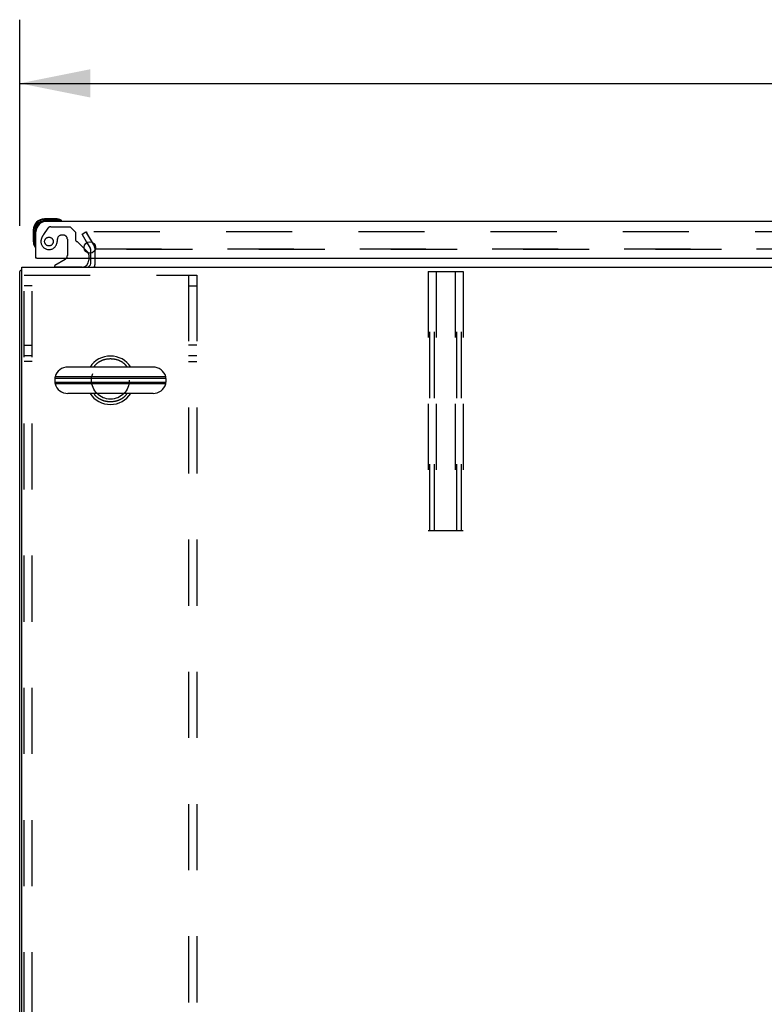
# Model space of a CAD drawing. Header units: inches. Extents: x 0 to 279, y 0 to 180.
# Tile 19 of 41: x 74 to 92, y 126 to 149. Entities that reach past the tile are written whole.
import ezdxf

# ---------------------------------------------------------------- set-up
doc = ezdxf.new("R2010")
doc.units = ezdxf.units.IN
doc.header["$LTSCALE"] = 15.327869
doc.header["$MEASUREMENT"] = 0
doc.linetypes.add('HIDDEN', pattern=[0.2, 0.1, -0.1])
doc.layers.get('0').update_dxf_attribs({"linetype": 'CONTINUOUS'})
for name, color, linetype in [('DEFAULT_2', 8, 'HIDDEN'), ('DIMENSIONS', 7, 'CONTINUOUS'), ('REAR_MASTER_DOOR_ASSEMBLY', 7, 'CONTINUOUS')]:
    doc.layers.add(name, color=color, linetype=linetype)
doc.styles.get("Standard").update_dxf_attribs({"font": 'arial.ttf'})
doc.dimstyles.new('DIMSTYLE_1', dxfattribs={"dimtxt": 1.229508, "dimasz": 1.639344, "dimexe": 0.09, "dimexo": 0.07, "dimgap": 0.0375, "dimtad": 0, "dimtih": 1, "dimtoh": 1, "dimzin": 4, "dimdsep": 46, "dimtxsty": 'Standard', "dimblk": '_FILLED', "dimblk1": '_FILLED', "dimblk2": '_FILLED', "dimcen": 0.09, "dimazin": 1, "dimtfac": 1, "dimtdec": 3, "dimtofl": 0, "dimtmove": 0, "dimatfit": 3, "dimldrblk": '_FILLED', "dimfxl": 0, "dimtolj": 1, "dimtzin": 4, "dimarcsym": 0})

# ---------------------------------------------------------------- blocks, each defined once
blk = doc.blocks.new('_FILLED')
at = {"color": 0, "linetype": 'ByBlock'}
blk.add_solid([(0, 0), (-1, 0.2), (-1, -0.2)], dxfattribs=at)
blk = doc.blocks.new('*D5')
at = {"layer": 'DIMENSIONS', "color": 2, "linetype": 'Continuous'}
for p, q in [((74.482, 144.213), (74.482, 148.992)), ((134.482, 144.213), (134.482, 148.992)), ((74.482, 147.517), (101.719, 147.517)), ((134.482, 147.517), (107.245, 147.517))]:
    blk.add_line(p, q, dxfattribs=at)
at = {"layer": 'DIMENSIONS', "color": 2, "linetype": 'Continuous', "xscale": 1.6393442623, "yscale": 1.6393442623, "zscale": 1.6393442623, "rotation": 180}
blk.add_blockref('_FILLED', (74.482, 147.517), dxfattribs=at)
at = {"layer": 'DIMENSIONS', "color": 2, "linetype": 'Continuous', "xscale": 1.6393442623, "yscale": 1.6393442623, "zscale": 1.6393442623}
blk.add_blockref('_FILLED', (134.482, 147.517), dxfattribs=at)
at = {"layer": 'DIMENSIONS', "color": 2, "linetype": 'Continuous', "insert": (104.482, 148.132), "char_height": 1.2295, "width": 4.29642, "attachment_point": 2, "line_spacing_factor": 0.9}
blk.add_mtext('60.00', dxfattribs=at)

msp = doc.modelspace()

# ---------------------------------------------------------------- linework, layer by layer
at = {"color": 3, "linetype": 'Continuous'}
for p, q in [((76.039, 143.827), (76.124, 143.68)), ((76.128, 143.582), (76.128, 143.664)), ((76.236, 143.68), (76.214, 143.68)), ((76.128, 143.344), (76.128, 143.463)), ((76.232, 143.344), (76.232, 143.463)), ((74.482, 107.363), (74.482, 143.155)), ((74.534, 107.259), (74.534, 143.259)), ((74.534, 143.259), (134.43, 143.259))]:
    msp.add_line(p, q, dxfattribs=at)
at = {"color": 7, "linetype": 'Continuous'}
for p, q in [((77.574, 140.94), (75.599, 140.94)), ((75.299, 140.678), (75.299, 140.59)), ((77.874, 140.678), (75.299, 140.678)), ((77.869, 140.717), (75.304, 140.717)), ((77.874, 140.678), (77.874, 140.59)), ((75.299, 140.59), (77.874, 140.59)), ((77.869, 140.552), (75.304, 140.552)), ((77.574, 140.328), (75.599, 140.328))]:
    msp.add_line(p, q, dxfattribs=at)
at = {"color": 3, "linetype": 'Continuous'}
for points in [[(74.499, 143.172), (74.497, 143.171), (74.494, 143.169), (74.492, 143.168), (74.489, 143.166), (74.487, 143.164), (74.486, 143.163), (74.484, 143.161), (74.483, 143.16), (74.483, 143.158), (74.483, 143.157), (74.482, 143.155)], [(74.523, 143.187), (74.521, 143.185), (74.519, 143.183), (74.517, 143.182), (74.514, 143.18), (74.511, 143.178), (74.508, 143.176), (74.505, 143.175), (74.499, 143.172)]]:
    msp.add_lwpolyline(points, dxfattribs=at)
at = {"color": 7, "linetype": 'Continuous'}
for points in [[(76.204, 140.94), (76.205, 140.941), (76.207, 140.945), (76.209, 140.948), (76.211, 140.952), (76.214, 140.956), (76.216, 140.96), (76.219, 140.964), (76.222, 140.968), (76.225, 140.972), (76.228, 140.976), (76.232, 140.981), (76.235, 140.985), (76.239, 140.99), (76.243, 140.994), (76.247, 140.999), (76.251, 141.003), (76.256, 141.008), (76.261, 141.013), (76.266, 141.017), (76.271, 141.022), (76.276, 141.027), (76.281, 141.031), (76.287, 141.036), (76.293, 141.04), (76.299, 141.045), (76.305, 141.049), (76.311, 141.054), (76.318, 141.058), (76.324, 141.062), (76.331, 141.067), (76.338, 141.071), (76.345, 141.075), (76.353, 141.079), (76.36, 141.083), (76.368, 141.087), (76.376, 141.09), (76.384, 141.094), (76.392, 141.097), (76.4, 141.1), (76.409, 141.104), (76.417, 141.107), (76.426, 141.11), (76.435, 141.112), (76.444, 141.115), (76.453, 141.117), (76.462, 141.12), (76.471, 141.122), (76.48, 141.124), (76.49, 141.126), (76.499, 141.127), (76.509, 141.129), (76.518, 141.13), (76.528, 141.131), (76.538, 141.132), (76.547, 141.133), (76.557, 141.134), (76.567, 141.134), (76.577, 141.135), (76.586, 141.135), (76.596, 141.135), (76.606, 141.134), (76.616, 141.134), (76.626, 141.133), (76.635, 141.132), (76.645, 141.131), (76.655, 141.13), (76.664, 141.129), (76.674, 141.127), (76.683, 141.126), (76.693, 141.124), (76.702, 141.122), (76.711, 141.12), (76.72, 141.117), (76.729, 141.115), (76.738, 141.112), (76.747, 141.11), (76.756, 141.107), (76.764, 141.104), (76.773, 141.1), (76.781, 141.097), (76.789, 141.094), (76.797, 141.09), (76.805, 141.087), (76.812, 141.083), (76.82, 141.079), (76.827, 141.075), (76.835, 141.071), (76.842, 141.067), (76.848, 141.062), (76.855, 141.058), (76.862, 141.054), (76.868, 141.049), (76.874, 141.045), (76.88, 141.04), (76.886, 141.036), (76.892, 141.031), (76.897, 141.027), (76.902, 141.022), (76.907, 141.017), (76.912, 141.013), (76.917, 141.008), (76.921, 141.003), (76.926, 140.999), (76.93, 140.994), (76.934, 140.99), (76.938, 140.985), (76.941, 140.981), (76.945, 140.976), (76.948, 140.972), (76.951, 140.968), (76.954, 140.964), (76.957, 140.96), (76.959, 140.956), (76.962, 140.952), (76.964, 140.948), (76.966, 140.945), (76.968, 140.941), (76.969, 140.94)], [(76.969, 140.328), (76.968, 140.327), (76.966, 140.324), (76.964, 140.32), (76.962, 140.316), (76.959, 140.313), (76.957, 140.309), (76.954, 140.305), (76.951, 140.301), (76.948, 140.296), (76.945, 140.292), (76.941, 140.288), (76.938, 140.283), (76.934, 140.279), (76.93, 140.274), (76.926, 140.27), (76.921, 140.265), (76.917, 140.26), (76.912, 140.256), (76.907, 140.251), (76.902, 140.246), (76.897, 140.242), (76.892, 140.237), (76.886, 140.233), (76.88, 140.228), (76.874, 140.224), (76.868, 140.219), (76.862, 140.215), (76.855, 140.21), (76.848, 140.206), (76.842, 140.202), (76.835, 140.198), (76.827, 140.194), (76.82, 140.19), (76.812, 140.186), (76.805, 140.182), (76.797, 140.178), (76.789, 140.175), (76.781, 140.171), (76.773, 140.168), (76.764, 140.165), (76.756, 140.162), (76.747, 140.159), (76.738, 140.156), (76.729, 140.153), (76.72, 140.151), (76.711, 140.149), (76.702, 140.146), (76.693, 140.144), (76.683, 140.143), (76.674, 140.141), (76.664, 140.139), (76.655, 140.138), (76.645, 140.137), (76.635, 140.136), (76.626, 140.135), (76.616, 140.135), (76.606, 140.134), (76.596, 140.134), (76.586, 140.134), (76.577, 140.134), (76.567, 140.134), (76.557, 140.135), (76.547, 140.135), (76.538, 140.136), (76.528, 140.137), (76.518, 140.138), (76.509, 140.139), (76.499, 140.141), (76.49, 140.143), (76.48, 140.144), (76.471, 140.146), (76.462, 140.149), (76.453, 140.151), (76.444, 140.153), (76.435, 140.156), (76.426, 140.159), (76.417, 140.162), (76.409, 140.165), (76.4, 140.168), (76.392, 140.171), (76.384, 140.175), (76.376, 140.178), (76.368, 140.182), (76.36, 140.186), (76.353, 140.19), (76.345, 140.194), (76.338, 140.198), (76.331, 140.202), (76.324, 140.206), (76.318, 140.21), (76.311, 140.215), (76.305, 140.219), (76.299, 140.224), (76.293, 140.228), (76.287, 140.233), (76.281, 140.237), (76.276, 140.242), (76.271, 140.246), (76.266, 140.251), (76.261, 140.256), (76.256, 140.26), (76.251, 140.265), (76.247, 140.27), (76.243, 140.274), (76.239, 140.279), (76.235, 140.283), (76.232, 140.288), (76.228, 140.292), (76.225, 140.296), (76.222, 140.301), (76.219, 140.305), (76.216, 140.309), (76.214, 140.313), (76.211, 140.316), (76.209, 140.32), (76.207, 140.324), (76.205, 140.327), (76.204, 140.328)]]:
    msp.add_lwpolyline(points, dxfattribs=at)
at = {"color": 3, "linetype": 'Continuous'}
for centre, radius, start, end in [((76.095, 143.664), 0.033, 0, 30), ((76.043, 143.344), 0.085, 270, 360), ((74.671, 143.07), 0.189, 136.4873, 141.7194)]:
    msp.add_arc(centre, radius, start, end, dxfattribs=at)
at = {"color": 7, "linetype": 'Continuous'}
for centre, radius, start, end in [((76.043, 143.344), 0.189, 333.2653, 360), ((76.586, 140.634), 0.562, 32.9567, 147.0433), ((75.599, 140.634), 0.306, 90, 164.3697), ((77.574, 140.634), 0.306, 15.6303, 90), ((75.443, 140.678), 0.144, 164.3697, 180), ((77.73, 140.678), 0.144, 0, 15.6303), ((75.443, 140.59), 0.144, 180, 195.6303), ((75.599, 140.634), 0.306, 195.6303, 270), ((77.574, 140.634), 0.306, 270, 344.3697), ((77.73, 140.59), 0.144, 344.3697, 360), ((76.586, 140.634), 0.562, 212.956, 327.044)]:
    msp.add_arc(centre, radius, start, end, dxfattribs=at)
at = {"layer": 'DEFAULT_2', "color": 8, "linetype": 'HIDDEN'}
for p, q in [((75.928, 144.02), (76.018, 144.072)), ((76.018, 144.072), (76.214, 143.732)), ((76.032, 144.047), (76.214, 143.732)), ((132.915, 144.072), (76.05, 144.072)), ((76.039, 143.827), (75.928, 144.02)), ((76.128, 143.463), (76.128, 143.582)), ((76.232, 143.463), (76.232, 143.664)), ((103.015, 143.664), (76.232, 143.664)), ((76.236, 143.68), (103.01, 143.68)), ((83.951, 143.155), (83.951, 137.155)), ((83.951, 143.155), (84.764, 143.155)), ((83.991, 137.155), (83.991, 143.155)), ((84.099, 137.155), (84.099, 143.155)), ((84.139, 143.155), (84.139, 137.155)), ((84.576, 143.155), (84.576, 137.155)), ((84.616, 137.155), (84.616, 143.155)), ((84.724, 137.155), (84.724, 143.155)), ((84.764, 143.155), (84.764, 137.155)), ((74.586, 107.447), (74.586, 143.072)), ((74.586, 143.072), (78.586, 143.072)), ((74.773, 107.447), (74.773, 143.072)), ((78.399, 143.072), (78.399, 107.447)), ((78.586, 143.072), (78.586, 107.447)), ((74.773, 142.822), (74.586, 142.822)), ((78.399, 142.822), (78.586, 142.822)), ((74.586, 141.447), (74.773, 141.447)), ((78.586, 141.447), (78.399, 141.447)), ((74.773, 141.197), (74.586, 141.197)), ((74.773, 141.072), (74.586, 141.072)), ((78.586, 141.197), (78.399, 141.197)), ((78.399, 141.072), (78.586, 141.072)), ((83.951, 137.155), (84.764, 137.155))]:
    msp.add_line(p, q, dxfattribs=at)
for points in [[(76.05, 144.072), (76.048, 144.072), (76.045, 144.071), (76.043, 144.071), (76.041, 144.07), (76.039, 144.069), (76.037, 144.068), (76.036, 144.067), (76.034, 144.065), (76.033, 144.064), (76.032, 144.062), (76.031, 144.06), (76.03, 144.058), (76.03, 144.056), (76.03, 144.054)], [(76.03, 144.054), (76.03, 144.054), (76.03, 144.052), (76.031, 144.05), (76.031, 144.048), (76.032, 144.047)]]:
    msp.add_lwpolyline(points, dxfattribs=at)
msp.add_circle((76.586, 140.634), 0.438, dxfattribs=at)
msp.add_arc((76.095, 143.664), 0.137, 0, 30, dxfattribs=at)
at = {"layer": 'REAR_MASTER_DOOR_ASSEMBLY', "color": 7, "linetype": 'Continuous'}
for p, q in [((75.06, 144.362), (75.06, 144.377)), ((75.317, 144.377), (75.06, 144.377)), ((75.317, 144.362), (75.06, 144.362)), ((75.06, 144.317), (75.06, 144.332)), ((75.446, 144.332), (75.06, 144.332)), ((75.104, 144.317), (75.06, 144.317)), ((75.317, 144.362), (75.317, 144.377)), ((75.355, 144.374), (75.317, 144.377)), ((75.352, 144.359), (75.355, 144.374)), ((75.352, 144.317), (75.352, 144.359)), ((75.452, 144.331), (75.446, 144.332)), ((74.797, 144.114), (74.797, 143.858)), ((74.812, 144.114), (74.797, 144.114)), ((74.812, 144.114), (74.812, 143.858)), ((74.842, 144.114), (74.842, 143.729)), ((74.857, 144.114), (74.842, 144.114)), ((74.797, 143.858), (74.8, 143.82)), ((74.812, 143.858), (74.797, 143.858)), ((74.815, 143.822), (74.8, 143.82)), ((74.815, 143.822), (74.857, 143.822)), ((74.842, 143.729), (74.844, 143.722)), ((75.977, 143.69), (76.057, 143.61)), ((74.877, 143.463), (74.857, 143.463)), ((75.538, 143.436), (75.299, 143.298)), ((76.086, 143.463), (76.086, 143.416)), ((75.299, 143.259), (75.299, 143.298))]:
    msp.add_line(p, q, dxfattribs=at)
at = {"layer": 'REAR_MASTER_DOOR_ASSEMBLY', "color": 3, "linetype": 'Continuous'}
for p, q in [((104.389, 144.317), (75.104, 144.317)), ((74.857, 143.463), (74.857, 144.071)), ((74.877, 143.463), (104.326, 143.463))]:
    msp.add_line(p, q, dxfattribs=at)
at = {"layer": 'REAR_MASTER_DOOR_ASSEMBLY', "color": 8, "linetype": 'HIDDEN'}
for p, q in [((75.137, 144.159), (75.036, 144.014)), ((75.202, 144.192), (75.653, 144.192)), ((75.308, 144.192), (75.596, 144.192)), ((75.779, 144.066), (75.653, 144.192)), ((75.779, 144.066), (75.779, 143.887)), ((75.358, 143.902), (75.358, 143.914)), ((75.489, 144), (75.456, 144)), ((75.587, 143.902), (75.587, 143.523)), ((75.977, 143.69), (75.838, 143.829)), ((75.339, 143.793), (75.339, 143.793)), ((76.086, 143.539), (76.086, 143.463)), ((75.929, 143.259), (75.299, 143.259))]:
    msp.add_line(p, q, dxfattribs=at)
at = {"layer": 'REAR_MASTER_DOOR_ASSEMBLY', "color": 7, "linetype": 'Continuous'}
for points in [[(75.446, 144.332), (75.443, 144.333), (75.44, 144.335), (75.436, 144.337), (75.431, 144.339), (75.426, 144.341), (75.42, 144.343), (75.413, 144.346), (75.405, 144.348), (75.397, 144.35), (75.388, 144.353), (75.379, 144.355), (75.37, 144.357), (75.361, 144.358), (75.352, 144.359)], [(74.815, 143.822), (74.816, 143.813), (74.818, 143.804), (74.82, 143.795), (74.822, 143.786), (74.824, 143.778), (74.827, 143.769), (74.829, 143.762), (74.832, 143.755), (74.834, 143.748), (74.836, 143.743), (74.838, 143.739), (74.84, 143.735), (74.841, 143.732), (74.842, 143.729)]]:
    msp.add_lwpolyline(points, dxfattribs=at)
at = {"layer": 'REAR_MASTER_DOOR_ASSEMBLY', "color": 8, "linetype": 'HIDDEN'}
msp.add_circle((75.161, 143.85), 0.101, dxfattribs=at)
at = {"layer": 'REAR_MASTER_DOOR_ASSEMBLY', "color": 3, "linetype": 'Continuous'}
msp.add_circle((76.107, 143.713), 0.133, dxfattribs=at)
at = {"layer": 'REAR_MASTER_DOOR_ASSEMBLY', "color": 7, "linetype": 'Continuous'}
for centre, radius, start, end in [((75.06, 144.114), 0.263, 90, 180), ((75.06, 144.114), 0.248, 90, 180), ((75.06, 144.114), 0.218, 90, 180), ((75.06, 144.114), 0.203, 90, 180), ((75.317, 144.127), 0.25, 59.1101, 90), ((75.317, 144.127), 0.235, 81.2753, 90), ((75.437, 144.332), 0.015, 270, 353.6204), ((75.437, 144.329), 0.015, 6.3796, 59.1101), ((75.047, 143.858), 0.25, 180, 210.8899), ((75.047, 143.858), 0.235, 180, 188.7247), ((74.846, 143.737), 0.015, 210.8899, 263.6204), ((74.842, 143.737), 0.015, 276.3796, 360), ((75.986, 143.539), 0.1, 27.0175, 45), ((75.487, 143.523), 0.1, 300.092, 323.4532), ((75.929, 143.416), 0.157, 270, 360)]:
    msp.add_arc(centre, radius, start, end, dxfattribs=at)
at = {"layer": 'REAR_MASTER_DOOR_ASSEMBLY', "color": 3, "linetype": 'Continuous'}
for centre, radius, start, end in [((75.104, 144.071), 0.246, 90, 180), ((74.877, 143.483), 0.02, 180, 270)]:
    msp.add_arc(centre, radius, start, end, dxfattribs=at)
at = {"layer": 'REAR_MASTER_DOOR_ASSEMBLY', "color": 8, "linetype": 'HIDDEN'}
for centre, radius, start, end in [((75.202, 144.113), 0.079, 90, 144.9), ((75.161, 143.85), 0.187, 163.1561, 342.1518), ((75.352, 143.793), 0.386, 144.9, 163.1561), ((74.966, 143.914), 0.393, 342.0702, 358.3395), ((75.456, 143.902), 0.098, 90, 180), ((75.489, 143.902), 0.098, 0, 90), ((75.818, 143.887), 0.039, 180, 248.3904), ((75.767, 143.758), 0.1, 45, 68.3904), ((75.986, 143.539), 0.1, 0, 27.0175), ((75.487, 143.523), 0.1, 323.4532, 360)]:
    msp.add_arc(centre, radius, start, end, dxfattribs=at)

# ---------------------------------------------------------------- dimensions: what is measured, and where the dimension line sits
at = {"layer": 'DIMENSIONS', "color": 2, "linetype": 'Continuous'}
dim = msp.add_linear_dim(base=(74.482, 147.517), p1=(134.482, 144.143), p2=(74.482, 144.143), angle=180, dimstyle='DIMSTYLE_1', dxfattribs=at)
dim.commit()
dim.dimension.update_dxf_attribs({"geometry": '*D5', "text_midpoint": (104.473, 147.51), "dimtype": 160})

doc.saveas('drawing.dxf')
